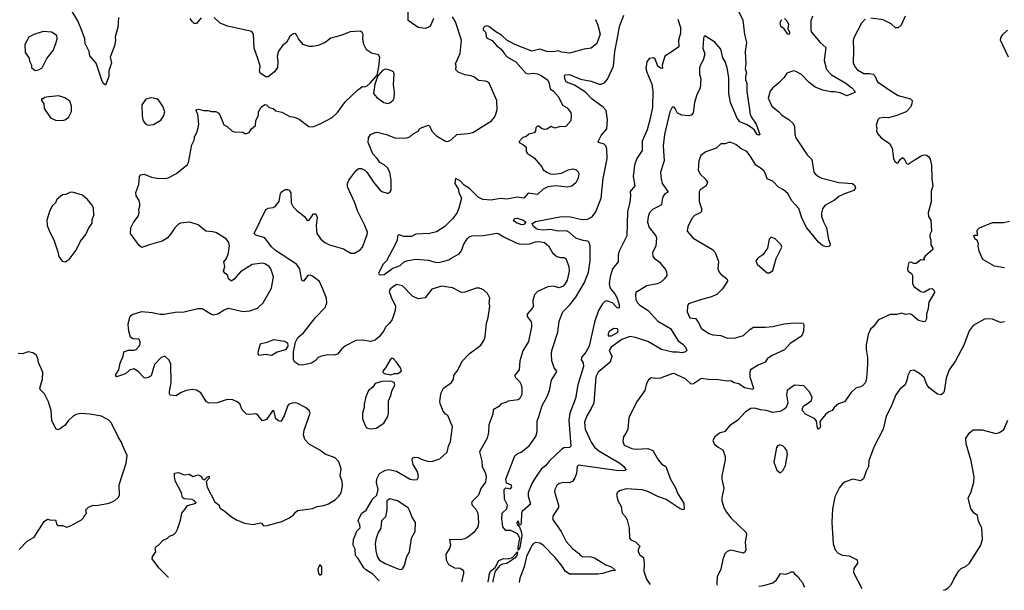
# Model space of a CAD drawing. Extents: x 1954678 to 2060275, y 904822 to 1016299.
# Tile 23 of 256: x 1991169 to 1999830, y 906348 to 911364. Entities that reach past the tile are written whole.
import ezdxf

# ---------------------------------------------------------------- set-up
doc = ezdxf.new("R2010")
doc.units = 0

msp = doc.modelspace()

# ---------------------------------------------------------------- linework, layer by layer
at = {"layer": '0CON20XD'}
for points in [[(1992038.8, 911385), (1992033.8, 911295), (1992010, 911215), (1992011.2, 911185), (1992002, 911135), (1991964.2, 911035.8), (1991978, 910985), (1991954.3, 910915), (1991952.9, 910865), (1991925, 910790), (1991905, 910803.3), (1991895, 910823.3), (1991842.4, 910982.4), (1991785.8, 911045.8), (1991780.8, 911085), (1991745.7, 911155), (1991742.9, 911195), (1991719.4, 911259.4), (1991680, 911355), (1991622.2, 911452.2)], [(1994808, 911375), (1994790, 911325), (1994775, 911302), (1994736.7, 911286.7), (1994675, 911296), (1994585, 911357.5), (1994586.2, 911455)], [(1997483.9, 911456.1), (1997529.1, 911359.1), (1997545.7, 911235.7), (1997562.2, 911165), (1997551.8, 911085), (1997556.9, 910975), (1997551.2, 910935), (1997562.9, 910895), (1997554.5, 910865), (1997554.5, 910835), (1997565.5, 910805.5), (1997566.1, 910735), (1997593.2, 910535), (1997601.8, 910511.8), (1997648, 910445), (1997680, 910355), (1997675, 910350), (1997655, 910354.2), (1997632.4, 910392.4), (1997611.1, 910411.1), (1997562.4, 910442.4), (1997505, 910465.6), (1997475.9, 910505.9), (1997420.8, 910635), (1997406.8, 910715), (1997405.9, 910855), (1997392.6, 910942.6), (1997375, 910996.7), (1997355, 911028.8), (1997335, 911105.7), (1997285, 911168.1), (1997195, 911222.5), (1997187.5, 911215), (1997183.9, 911196.1), (1997179.2, 911115), (1997194.4, 911065), (1997180.3, 911009.7), (1997153, 910957), (1997148.5, 910935), (1997149.5, 910885), (1997161.9, 910845), (1997155.5, 910765), (1997125.8, 910705), (1997103.8, 910636.2), (1997094, 910545), (1997075, 910526.2), (1997055, 910519.2), (1996993.6, 910523.6), (1996955, 910542.5), (1996936.2, 910585), (1996925, 910596.7), (1996915, 910597.5), (1996905, 910590), (1996887.1, 910555), (1996840, 910355), (1996828.8, 910255), (1996838.2, 910125), (1996807, 910023), (1996810.5, 909965), (1996820.5, 909925), (1996870.5, 909855), (1996868.6, 909845), (1996845, 909832.9), (1996828.3, 909811.7), (1996819.4, 909785), (1996814.5, 909735.5), (1996776.7, 909715), (1996735, 909697.1), (1996708.6, 909665), (1996696.9, 909635), (1996690, 909585), (1996706.8, 909536.8), (1996764.3, 909465), (1996771.1, 909445), (1996764.4, 909375), (1996736.2, 909315), (1996738.8, 909285), (1996748.8, 909268.8), (1996794.5, 909234.5), (1996848.7, 909168.7), (1996859.2, 909145), (1996860, 909115), (1996840, 909085), (1996805, 909054.4), (1996775, 909042.2), (1996685, 909023.3), (1996590, 908965), (1996585.8, 908945), (1996590, 908905), (1996604.2, 908875), (1996624, 908855), (1996696.4, 908806.4), (1996782.7, 908715), (1996895, 908648.2), (1996961.5, 908541.5), (1997002.6, 908512.6), (1997027.1, 908485), (1997038.8, 908455), (1997025, 908445.7), (1996995, 908434.7), (1996955, 908442.7), (1996915, 908441.2), (1996815, 908464.7), (1996695, 908536.3), (1996585, 908570.4), (1996535, 908579.3), (1996465, 908551.9), (1996370.9, 908485), (1996354.4, 908455), (1996377, 908407), (1996364, 908355), (1996258.8, 908265), (1996237.5, 908225), (1996220, 907995), (1996197.1, 907945), (1996157.3, 907882.7), (1996138.1, 907825), (1996144.4, 907765), (1996195, 907648.8), (1996225, 907607.1), (1996263.1, 907575), (1996449.4, 907465), (1996484.3, 907435), (1996503.3, 907405), (1996481.7, 907398.3), (1996415, 907400.7), (1996085, 907447.1), (1996072.9, 907435), (1996065.6, 907375), (1996053.2, 907336.8), (1996035, 907308.8), (1996005, 907292), (1995954.3, 907294.3), (1995915, 907285.7), (1995895, 907268.8), (1995877, 907233), (1995874.3, 907215), (1995907.1, 907095), (1995907.5, 907075), (1995860.8, 907005), (1995856.9, 906985), (1995861.1, 906965), (1995931.8, 906865), (1995975, 906775.6), (1996033.7, 906713.7), (1996083.8, 906673.8), (1996103.1, 906653.1), (1996123, 906643), (1996185, 906646.2), (1996225, 906632.9), (1996325, 906571.8), (1996374.3, 906555), (1996406.7, 906525), (1996405, 906520), (1996385, 906521.2), (1996296.7, 906495), (1996255, 906491.2), (1996005, 906488.4), (1995968.4, 906515), (1995940.4, 906560.4), (1995878.7, 906635), (1995775, 906743.6), (1995745, 906762.2), (1995705, 906767.8), (1995685, 906756.7), (1995675, 906742.9), (1995626, 906645), (1995606.8, 906555), (1995567.9, 906455), (1995563, 906415.6)], [(1992478, 906459.8), (1992394.6, 906544.6), (1992333.8, 906625), (1992338.8, 906645), (1992366.2, 906685), (1992361.2, 906715), (1992368.3, 906731.7), (1992390, 906745), (1992432.7, 906787.3), (1992466.1, 906803.9), (1992486.4, 906823.6), (1992525, 906837.5), (1992543.3, 906855), (1992558.8, 906885), (1992584, 906965), (1992595.8, 907025), (1992623.1, 907056.9), (1992645, 907092.5), (1992721.2, 907115), (1992707.5, 907135), (1992686.1, 907146.1), (1992615, 907151.4), (1992602.5, 907162.5), (1992592.9, 907205), (1992541.2, 907305), (1992530, 907345), (1992531.7, 907378.3), (1992565, 907382.5), (1992615, 907362.5), (1992659.3, 907369.3), (1992695, 907347.5), (1992735, 907362.5), (1992755, 907357.5), (1992770, 907345), (1992771.7, 907331.7), (1992795, 907320), (1992820, 907345), (1992835, 907350), (1992837, 907333), (1992810, 907305), (1992817.5, 907255), (1992885.9, 907125.9), (1992922.5, 907095), (1992926.7, 907075), (1992935, 907066.7), (1992965, 907050.8), (1993032, 906995), (1993077.4, 906967.4), (1993147.9, 906937.9), (1993224.2, 906925.8), (1993285, 906940.6), (1993297, 906937), (1993315, 906916), (1993345, 906917.1), (1993475, 906953.1), (1993543.3, 906985), (1993580, 907015), (1993594.1, 907035.9), (1993615, 907048.8), (1993745, 907066.7), (1993785, 907083.3), (1993845, 907093.3), (1993885, 907106.7), (1993947.5, 907145), (1993977.5, 907175), (1993995.9, 907204.1), (1994010, 907265), (1994006.7, 907305), (1993986.7, 907355), (1993997.5, 907415), (1993976.1, 907476.1), (1993945, 907513.3), (1993855, 907543.3), (1993808.8, 907578.8), (1993715, 907632), (1993677.5, 907675), (1993665.9, 907714.1), (1993670.8, 907755), (1993723.3, 907905), (1993715, 907927.5), (1993682.5, 907955), (1993615, 907991.2), (1993595, 907996.2), (1993565, 907993.3), (1993535, 907980), (1993525, 907966.2), (1993495, 907881.2), (1993465, 907833.3), (1993445, 907836.7), (1993421.2, 907855), (1993405, 907930), (1993392.5, 907925), (1993340.8, 907849.2), (1993305, 907837.5), (1993266.2, 907885), (1993245, 907900), (1993192.3, 907892.3), (1993165, 907896.2), (1993125.6, 907935.6), (1993105, 907986.2), (1993083.3, 908005), (1993045, 908022.5), (1992994.4, 908025.6), (1992907, 907997), (1992832.3, 907992.3), (1992813.3, 908005), (1992763, 908083), (1992725, 908107.5), (1992685, 908112.5), (1992635, 908103.3), (1992585, 908083.3), (1992545, 908058.8), (1992493.9, 908063.9), (1992486.7, 908075), (1992486, 908095), (1992500.8, 908175), (1992497.5, 908335), (1992485, 908370), (1992445, 908407.5), (1992415, 908396), (1992356.4, 908333.6), (1992325.9, 908234.1), (1992307.7, 908222.3), (1992276.1, 908213.9), (1992265, 908216.7), (1992211.3, 908271.3), (1992174.1, 908294.1), (1992135, 908284.2), (1992098.9, 908251.1), (1992020, 908225), (1992014.1, 908234.1), (1992016, 908245), (1992040.8, 908285), (1992054.4, 908345), (1992079.2, 908405), (1992085.9, 908444.1), (1992125, 908458.8), (1992175, 908459.2), (1992194.2, 908465.8), (1992221.2, 908495), (1992228.8, 908515), (1992230, 908535), (1992217.5, 908555), (1992165, 908557.5), (1992145, 908572.5), (1992128, 908625), (1992124, 908685), (1992128, 908715), (1992142.3, 908757.7), (1992158.3, 908771.7), (1992245, 908799.2), (1992335, 908790), (1992405, 908774.3), (1992435.9, 908775.9), (1992555, 908795.7), (1992605, 908792.5), (1992735.8, 908825.8), (1992775, 908824), (1992855, 908776), (1992875, 908770.8), (1992911.7, 908778.3), (1992967.5, 908815), (1993005, 908828.8), (1993135, 908799.2), (1993195, 908804), (1993261.2, 908828.8), (1993311.2, 908875), (1993385.6, 909004.4), (1993401.9, 909105), (1993377.1, 909175), (1993362.5, 909195), (1993325, 909218.1), (1993305, 909223.1), (1993215, 909210.8), (1993112.1, 909147.9), (1993055, 909084), (1993035, 909068.8), (1993025, 909068.8), (1993006.7, 909085), (1993000, 909115), (1992972.5, 909135), (1992963.3, 909155), (1992973.3, 909195), (1992966.2, 909235), (1992987.1, 909265), (1993005.7, 909315), (1993016, 909375), (1993009.2, 909405), (1992985, 909438.6), (1992895, 909492.5), (1992865, 909500.8), (1992807.5, 909505), (1992739.7, 909559.7), (1992665, 909584.2), (1992585, 909575.7), (1992565, 909567.5), (1992534.6, 909535.4), (1992498.8, 909481.2), (1992465, 909443.8), (1992423.9, 909416.1), (1992321.2, 909388.8), (1992245, 909361.2), (1992218.8, 909378.8), (1992144, 909485), (1992146.2, 909535), (1992169.5, 909580.5), (1992212.3, 909637.7), (1992221.2, 909665), (1992216.7, 909695), (1992226.2, 909725), (1992225.9, 909745.9), (1992218.8, 909775), (1992192.5, 909815), (1992192, 909845), (1992217.5, 909915), (1992224.2, 909985), (1992235, 910000), (1992265, 910005.6), (1992329.7, 909979.7), (1992375, 909971.9), (1992445, 909969.2), (1992475, 909974.2), (1992547.6, 910012.4), (1992645, 910090), (1992655, 910110), (1992682, 910265), (1992703.3, 910305), (1992706.7, 910335), (1992728, 910372), (1992740, 910415), (1992743.8, 910445), (1992735, 910530), (1992721.2, 910565), (1992727.5, 910575), (1992745, 910579.2), (1992785, 910567.5), (1992825, 910567.5), (1992855, 910556), (1992895, 910556), (1992915, 910546), (1992928.9, 910528.9), (1992965, 910440), (1992995, 910426.7), (1993035, 910387.5), (1993055, 910377.5), (1993135, 910376.7), (1993150, 910365), (1993165, 910363.3), (1993186.4, 910373.6), (1993207.5, 910405), (1993242.5, 910435), (1993246.7, 910475), (1993268.8, 910525), (1993270, 910555), (1993293.6, 910596.4), (1993325, 910620), (1993340, 910615), (1993365, 910592.5), (1993400, 910585), (1993422.3, 910562.3), (1993475, 910550), (1993545, 910513.8), (1993585, 910506.2), (1993628.6, 910488.6), (1993712.5, 910425), (1993746.4, 910423.6), (1993805, 910446.7), (1993916.7, 910505), (1993965, 910548.8), (1994033.7, 910646.3), (1994143, 910747), (1994185, 910776.7), (1994205, 910774), (1994225, 910782.5), (1994255, 910808), (1994312.5, 910877.5), (1994328.9, 910951.1), (1994337.3, 911035), (1994325, 911055.7), (1994265, 911070), (1994220.9, 911100.9), (1994196, 911145), (1994186.2, 911195), (1994190, 911235), (1994181.7, 911251.7), (1994165, 911263.3), (1994075, 911256.7), (1993995, 911225.7), (1993905, 911201.2), (1993855.6, 911164.4), (1993795, 911138), (1993745, 911128), (1993715, 911128.8), (1993662.5, 911145), (1993621.2, 911195), (1993605, 911232.5), (1993595, 911242.5), (1993575, 911240), (1993545, 911216.7), (1993516.2, 911165), (1993485, 911141.2), (1993445, 911086.7), (1993434.2, 911045), (1993440, 910995), (1993437.5, 910945), (1993410, 910905), (1993355, 910862.5), (1993335, 910862.5), (1993283.3, 910895), (1993278.8, 910915), (1993283.3, 910955), (1993265.7, 911015), (1993233.1, 911115), (1993225.8, 911235.8), (1993211.2, 911261.2), (1992997.2, 911307.2), (1992933.8, 911335), (1992878.8, 911385)], [(1992765, 911380.8), (1992725, 911330.8), (1992705, 911330.6), (1992685, 911348.6), (1992669.1, 911375)], [(1994330.4, 906431.1), (1994327.5, 906435), (1994275, 906490), (1994215, 906526.7), (1994196.7, 906545), (1994147.5, 906627.5), (1994123.8, 906655), (1994119.3, 906709.3), (1994103.3, 906745), (1994106.7, 906795), (1994113.8, 906815), (1994135, 906867.5), (1994163, 906897), (1994160, 906925), (1994146.7, 906955), (1994151.2, 906975), (1994180, 907025), (1994217.5, 907052.5), (1994275, 907153.3), (1994310, 907185), (1994322.5, 907235), (1994308.5, 907295), (1994311.7, 907328.3), (1994335, 907373.3), (1994387.5, 907405), (1994415, 907410), (1994485, 907394), (1994602.5, 907325), (1994635, 907318.8), (1994665, 907322.5), (1994675.9, 907344.1), (1994674, 907365), (1994664.2, 907394.2), (1994630, 907455), (1994620, 907495), (1994625, 907510), (1994645, 907517.5), (1994675, 907516.7), (1994708.6, 907498.6), (1994765, 907481.4), (1994804.2, 907484.2), (1994865.8, 907504.2), (1994928.3, 907561.7), (1994940, 907615), (1994959.2, 907655), (1994976, 907785), (1994936.1, 907886.1), (1994915, 907897.5), (1994895, 907923.3), (1994870.5, 907980.5), (1994865.8, 908005), (1994870, 908055), (1994875.9, 908084.1), (1994896.2, 908125), (1994968, 908175), (1994983.8, 908205), (1994986.7, 908235), (1995019.7, 908280.3), (1995063.8, 908365), (1995122.3, 908427.7), (1995225, 908502.5), (1995251.2, 908545), (1995262.3, 908577.7), (1995274, 908695), (1995288.8, 908745), (1995305.8, 908845), (1995300, 908875), (1995303.8, 908915), (1995285, 908957.5), (1995248.3, 908988.3), (1995213, 909003), (1995185, 909003.8), (1995085, 908968.8), (1995055, 908966.2), (1994975, 909006), (1994879.3, 909020.7), (1994795, 908996.7), (1994735, 908920), (1994675, 908911.2), (1994625, 908933.3), (1994535.8, 909025.8), (1994485, 909036), (1994445, 909011.2), (1994428.8, 908995), (1994420, 908975), (1994436, 908925), (1994474, 908845), (1994471.7, 908808.3), (1994445, 908728.8), (1994421.4, 908695), (1994390.5, 908665), (1994370, 908625), (1994331.9, 908575), (1994295, 908545.6), (1994255, 908535.7), (1994186.4, 908546.4), (1994125, 908543.3), (1994035, 908497.1), (1994001.1, 908468.9), (1993965, 908423.3), (1993935, 908413.8), (1993878.6, 908418.6), (1993815, 908404.5), (1993796, 908394), (1993772.6, 908367.4), (1993736.2, 908345), (1993655, 908326.7), (1993625, 908330), (1993588.2, 908355), (1993578.9, 908375), (1993577.5, 908445), (1993595, 908528.8), (1993615, 908569.2), (1993665, 908611.4), (1993770.5, 908745), (1993855.7, 908835), (1993870, 908875), (1993868.2, 908915), (1993845.9, 908975.9), (1993805, 909062), (1993745, 909110.5), (1993725, 909117.5), (1993705, 909114.4), (1993665, 909066.2), (1993655, 909068.8), (1993647, 909087), (1993633.3, 909173.3), (1993603.8, 909213.8), (1993418.6, 909335), (1993385, 909366.9), (1993325, 909446.9), (1993245, 909470.8), (1993232.9, 909485), (1993335, 909694.5), (1993355, 909706.1), (1993398.1, 909711.9), (1993417.8, 909722.2), (1993452, 909765), (1993462.5, 909835), (1993478.8, 909855), (1993505, 909871.2), (1993525, 909872.5), (1993540, 909865), (1993553.6, 909843.6), (1993557.5, 909755), (1993575, 909720), (1993605.7, 909685.7), (1993674, 909635), (1993694.4, 909604.4), (1993705, 909598.8), (1993715, 909602.5), (1993755, 909658), (1993775, 909656.2), (1993784.4, 909625), (1993776.4, 909555), (1993783.4, 909483.4), (1993818.8, 909435), (1993853.8, 909405), (1993895, 909384.3), (1994018.8, 909348.8), (1994083, 909313), (1994115, 909310.8), (1994165, 909341.9), (1994184.4, 909365), (1994225.6, 909475), (1994227.1, 909495), (1994205.6, 909555), (1994139.2, 909685), (1994118.6, 909755), (1994053.8, 909895), (1994051.2, 909925), (1994065, 909952.5), (1994125, 910036.7), (1994150, 910055), (1994175, 910057.5), (1994205, 910042.5), (1994222.5, 910025), (1994280, 909935), (1994338.3, 909868.3), (1994355, 909853.8), (1994401.7, 909838.3), (1994411.7, 909838.3), (1994429.3, 909850.7), (1994436.7, 909865), (1994436, 909955), (1994426, 910025), (1994405, 910062.5), (1994375, 910088.8), (1994337.5, 910107.5), (1994314, 910145), (1994274.2, 910185), (1994234.2, 910285), (1994236.2, 910325), (1994255, 910356.2), (1994295, 910372.5), (1994315, 910374.3), (1994395, 910354.4), (1994475, 910324.3), (1994575, 910324.4), (1994601.2, 910335), (1994629.1, 910360.9), (1994673.3, 910385), (1994686.7, 910405), (1994705, 910418), (1994765, 910436.2), (1994775, 910430), (1994793.3, 910385), (1994835, 910343.8), (1994915, 910296.7), (1994935, 910293.3), (1994965, 910307.5), (1995015, 910356.2), (1995115, 910364), (1995155, 910373.8), (1995320, 910475), (1995345, 910506.7), (1995357.5, 910535), (1995370, 910575), (1995365.6, 910655), (1995297.5, 910805), (1995285, 910816.7), (1995265, 910823.3), (1995205, 910831.2), (1995168.3, 910858.3), (1995140.5, 910870.5), (1995085, 910878.8), (1995025, 910902), (1995006, 910925), (1995008.8, 910955), (1995003.8, 910975), (1995042.5, 911067.5), (1995054.1, 911184.1), (1995003.1, 911345), (1994975, 911388.5)], [(1996234.3, 911365), (1996254.4, 911315), (1996273.8, 911236.2), (1996246.2, 911155), (1996195, 911113.8), (1996135, 911106), (1996005, 911069.4), (1995937.9, 911077.9), (1995905, 911089.2), (1995865, 911082.5), (1995805, 911085.6), (1995745, 911105.6), (1995675, 911088.1), (1995525, 911146.2), (1995454.3, 911185), (1995408, 911228), (1995356.6, 911256.6), (1995295, 911305.8), (1995275, 911311.2), (1995255, 911302.5), (1995246.2, 911285), (1995246.7, 911275), (1995266, 911255), (1995276.7, 911205), (1995325, 911182.5), (1995365, 911135.3), (1995403.8, 911105), (1995434.1, 911064.1), (1995456.7, 911036.7), (1995533.1, 910995), (1995622.5, 910895), (1995645, 910887.3), (1995685, 910895.4), (1995725, 910887.3), (1995755.7, 910875), (1995810.8, 910835), (1995824.3, 910815), (1995835, 910756.7), (1995865, 910736), (1995910, 910685), (1995944.4, 910614.4), (1995985, 910590), (1996016.7, 910545), (1996021.2, 910525), (1996016.2, 910475), (1995972.5, 910425), (1995915, 910421.4), (1995875, 910411.4), (1995845, 910425.7), (1995805, 910402.9), (1995785, 910399.2), (1995759.1, 910409.1), (1995735, 910429.4), (1995725, 910428.9), (1995708.6, 910415), (1995705.6, 910384.4), (1995695, 910370), (1995646.7, 910356.7), (1995625, 910338), (1995595, 910330), (1995562.5, 910295), (1995562.5, 910285), (1995600, 910265), (1995623.6, 910243.6), (1995623.8, 910205), (1995631.7, 910191.7), (1995695, 910148.8), (1995760.5, 910070.5), (1995773.3, 910045), (1995810.8, 910020.8), (1995835, 910010), (1995865, 910006.2), (1995936.1, 910016.1), (1995995, 910044), (1996035, 910052.5), (1996065, 910043.3), (1996083.3, 910025), (1996086.7, 910005), (1996080, 909965), (1996061.2, 909928.8), (1996025, 909900.8), (1995985, 909892), (1995885, 909904), (1995814.3, 909895.7), (1995772.5, 909875), (1995725, 909827.5), (1995642, 909838), (1995605, 909794), (1995545, 909803.3), (1995455, 909785.5), (1995395, 909793.3), (1995315, 909777.9), (1995242.5, 909782.5), (1995203, 909803), (1995125, 909881.4), (1995079.7, 909909.7), (1995045, 909947.5), (1995003, 909967), (1994996, 909925), (1995026.9, 909876.9), (1995032.7, 909845), (1995055.6, 909795), (1995033.2, 909706.8)], [(1996106.9, 908373.1), (1996126.7, 908346.7), (1996127.5, 908315), (1996077.6, 908155), (1996057.1, 908035), (1996008.8, 907905), (1995998, 907845), (1996017.5, 907615), (1996005, 907604.2), (1995955, 907599.2), (1995934.5, 907585.5), (1995831.3, 907488.7), (1995795, 907441.2), (1995758.8, 907415), (1995711.1, 907348.9), (1995676.9, 907293.1), (1995642.6, 907207.4), (1995641.5, 907175), (1995661.2, 907105), (1995588.7, 907041.3), (1995582.5, 907025), (1995578.8, 906935), (1995575, 906922.5), (1995565, 906920), (1995555, 906957.5), (1995542, 906945), (1995543.8, 906925), (1995561.7, 906911.7), (1995581.4, 906865), (1995587.5, 906832.5), (1995567.1, 906725), (1995555, 906700), (1995552.9, 906725), (1995568.8, 906805), (1995548.8, 906845), (1995490, 906875), (1995445, 906872.5), (1995420, 906905), (1995410, 906975), (1995412.5, 907025), (1995453.3, 907065), (1995460, 907095), (1995435, 907150), (1995430.8, 907235), (1995445, 907250), (1995485, 907240), (1995498, 907255), (1995493.3, 907275), (1995450.8, 907290.8), (1995445.8, 907325), (1995525, 907530), (1995545, 907548.8), (1995578.8, 907561.2), (1995650.9, 907619.1), (1995709.5, 907700.5), (1995720.4, 907745), (1995720.5, 907835), (1995735.6, 907875), (1995765, 907973.3), (1995805.6, 908045), (1995828.1, 908105), (1995848, 908195), (1995891.2, 908265), (1995892.5, 908275), (1995870, 908305), (1995850, 908365), (1995846.2, 908425), (1995850, 908455), (1995902, 908618), (1995913.3, 908715), (1995946.9, 908795), (1996006.4, 908853.7), (1996061.8, 908925), (1996136.3, 909053.7), (1996173.9, 909145), (1996188.1, 909245), (1996186, 909375), (1996177.3, 909405), (1996167.3, 909417.3), (1996126.9, 909423.1), (1996060, 909445), (1996004.2, 909494.2), (1995978, 909508), (1995905, 909504.6), (1995839.6, 909519.6), (1995775, 909515.2), (1995731.1, 909521.1), (1995715.3, 909525.3), (1995688, 909545), (1995677, 909573), (1995705, 909590), (1995935, 909633.1), (1996015, 909630.8), (1996115, 909607.1), (1996165, 909610.9), (1996205, 909631.5), (1996236.2, 909675), (1996285.2, 909795), (1996302.3, 909967.7), (1996336.5, 910145), (1996332.5, 910225), (1996324.6, 910254.6), (1996311.5, 910271.5), (1996264.5, 910284.5), (1996256.2, 910295), (1996284.1, 910345.9), (1996334.7, 910405.3), (1996340.3, 910485), (1996326.6, 910566.6), (1996300, 910595), (1996205, 910664.5), (1996145, 910726.4), (1996048.9, 910788.9), (1995978.5, 910815), (1995967.5, 910835), (1995962.3, 910867.7), (1995969.3, 910880.7), (1996005, 910882.9), (1996101.5, 910841.5), (1996194.7, 910824.7), (1996265, 910798.5), (1996285, 910798.8), (1996316.4, 910813.6), (1996338.3, 910841.7), (1996392.9, 910955), (1996403.7, 911085), (1996431.5, 911218.5), (1996445.2, 911304.8), (1996482.9, 911405)], [(1996957.8, 911367.8), (1996983, 911295), (1996982.6, 911245), (1996963.2, 911183.2), (1996967.7, 911125), (1996899.7, 911079.7), (1996842.9, 911045), (1996820.9, 910965), (1996823.6, 910936.4), (1996805, 910938.1), (1996782.7, 910955), (1996757.6, 911017.6), (1996745, 911028.1), (1996705, 911022.2), (1996685.9, 910994.1), (1996677.9, 910935), (1996685, 910903.8), (1996728.8, 910798.8), (1996739.1, 910735), (1996734.7, 910595), (1996715.9, 910495), (1996687.1, 910395), (1996643.2, 910296.8), (1996644.5, 910215), (1996597.5, 910145), (1996576.1, 910085), (1996565.5, 909985), (1996580, 909905), (1996540, 909855), (1996543.3, 909815), (1996535, 909761.2), (1996516.5, 909675), (1996509.5, 909465), (1996438.5, 909325), (1996432.5, 909295), (1996433.8, 909235), (1996385, 909173.8), (1996362.9, 909105), (1996354.8, 909045.2), (1996355.9, 909025), (1996367.8, 908995), (1996405, 908952.9), (1996424.7, 908915), (1996443.5, 908856.5), (1996443.5, 908836.5), (1996435, 908827.1), (1996425, 908830), (1996382.5, 908875), (1996335, 908892.7), (1996315, 908887.3), (1996295, 908867.5), (1996261, 908809), (1996226.4, 908705), (1996177.6, 908495), (1996148.6, 908441.4), (1996110.6, 908395), (1996106.9, 908373.1)], [(1998143.2, 911396.8), (1998127.1, 911355), (1998128.8, 911275), (1998134.2, 911255), (1998208.8, 911165), (1998259.5, 911119.5), (1998246.7, 911005), (1998265, 910926), (1998309.5, 910879.5), (1998435.5, 910805), (1998489.4, 910765), (1998514.2, 910735), (1998513.8, 910725), (1998445, 910694.3), (1998385, 910722.3), (1998335, 910729.2), (1998305, 910729.6), (1998235, 910745.3), (1998165, 910771.2), (1998112.3, 910812.3), (1998045, 910882.2), (1997995, 910910.4), (1997974.4, 910915.6), (1997916.7, 910895), (1997893.2, 910856.8), (1997844.4, 910805.6), (1997794.6, 910765.4), (1997770.8, 910735), (1997754.2, 910675), (1997783.7, 910603.7), (1997846.2, 910555), (1997873.8, 910523.8), (1997935, 910485.7), (1997972.6, 910452.6), (1997985.8, 910424.2), (1997988.6, 910355), (1997995.8, 910325), (1998097, 910177), (1998136, 910135), (1998155.8, 910025), (1998168, 910005), (1998194.5, 909984.5), (1998225, 909971.4), (1998373.5, 909933.5), (1998495, 909923.3), (1998515.8, 909905.8), (1998521.2, 909885), (1998507, 909863), (1998425, 909834.4), (1998375, 909810), (1998335, 909778.9), (1998250.2, 909729.8), (1998229.3, 909700.7), (1998221.1, 909665), (1998222.9, 909637.1), (1998238.1, 909588.1), (1998265.4, 909535), (1998283.3, 909433.3), (1998297.5, 909395), (1998297, 909383), (1998285, 909370), (1998265, 909367.5), (1998235, 909376.7), (1998195, 909410), (1998093.6, 909535), (1998051.8, 909615), (1998021.8, 909705), (1997961.3, 909771.3), (1997926.5, 909835), (1997888, 909868), (1997845, 909892.1), (1997795, 909945.3), (1997744.1, 909964.1), (1997728.1, 910008.1), (1997713.3, 910035), (1997682.9, 910062.9), (1997645.7, 910085.7), (1997595, 910168.6), (1997565.3, 910205.3), (1997515, 910228.2), (1997467.4, 910267.4), (1997425, 910285.6), (1997405, 910286), (1997375.6, 910274.4), (1997335, 910274.4), (1997295, 910236.2), (1997205, 910202.5), (1997159.7, 910170.3), (1997142.9, 910125), (1997138, 910045), (1997155.7, 910005.7), (1997198.8, 909965), (1997220, 909935), (1997206.7, 909905), (1997155, 909870), (1997145, 909850), (1997145.7, 909765), (1997165.8, 909705), (1997165, 909677.5), (1997153.3, 909665), (1997105, 909644), (1997082, 909618), (1997045.9, 909544.1), (1997041.2, 909505), (1997092.7, 909442.7), (1997263.3, 909345), (1997287.7, 909317.7), (1997315, 909240), (1997311.2, 909175), (1997321.2, 909145), (1997335, 909126.7), (1997390, 909085), (1997396.2, 909075), (1997393.8, 909065), (1997351.7, 908998.3), (1997300.9, 908949.1), (1997244.4, 908925.6), (1997165, 908905.6), (1997052.5, 908865), (1997043.6, 908846.4), (1997040, 908795), (1997064.5, 908744.5), (1997115, 908736.7), (1997135, 908711.2), (1997165, 908649.2), (1997231.2, 908605), (1997265, 908593.5), (1997335, 908586.7), (1997385, 908566.9), (1997413.6, 908563.6), (1997465, 908566.7), (1997535, 908588.6), (1997590.7, 908639.3), (1997625, 908660), (1997725, 908660), (1997795, 908668.1), (1997890.8, 908689.2), (1997985, 908700), (1998060, 908695), (1998067.5, 908685), (1998063.3, 908625), (1998051.2, 908595), (1998036.7, 908575), (1997945, 908516.5), (1997895, 908460.8), (1997787.3, 908412.7), (1997747.5, 908385), (1997725, 908354.6), (1997663.6, 908326.4), (1997597.5, 908285), (1997590.6, 908265), (1997591.5, 908225), (1997623.8, 908125), (1997616.9, 908113.1), (1997545, 908129.1), (1997495, 908162.5), (1997452.6, 908172.6), (1997425, 908188), (1997395, 908186.2), (1997295, 908201.5), (1997245, 908197.1), (1997165, 908208.6), (1997095, 908164.4), (1997075, 908161.4), (1997025, 908205.6), (1996955, 908240), (1996925, 908252.9), (1996905, 908251.4), (1996806.8, 908213.2), (1996765, 908208.6), (1996725, 908216.2), (1996701.2, 908198.8), (1996682, 908165), (1996666.8, 908103.2), (1996595, 908002.5), (1996526.2, 907865), (1996519.2, 907765), (1996500, 907725), (1996479.7, 907700.3), (1996473.1, 907655), (1996486.2, 907625), (1996554.4, 907594.4), (1996585, 907588.6), (1996695, 907596), (1996736.9, 907576.9), (1996784, 907495), (1996818, 907458), (1996851.4, 907435), (1996895, 907324), (1996938.9, 907248.9), (1996956.9, 907195), (1997011.5, 907115), (1997015, 907060), (1997005, 907054.5), (1996979.2, 907065), (1996855.2, 907145.2), (1996782.7, 907172.7), (1996695, 907216.8), (1996645, 907232.3), (1996505, 907238.6), (1996445, 907223.3), (1996423.9, 907206.1), (1996420, 907185), (1996432.3, 907132.3), (1996460, 907085), (1996469.2, 907025), (1996500.7, 906990.7), (1996512.9, 906965), (1996528.9, 906895), (1996533.3, 906805), (1996545, 906791.2), (1996585, 906773.3), (1996622.5, 906735), (1996610, 906705), (1996608.8, 906685), (1996625, 906658.8), (1996657.5, 906635), (1996663, 906583), (1996660, 906515), (1996681.8, 906445), (1996712.3, 906402.3), (1996713.4, 906401.2)], [(1998605, 911369.2), (1998572.5, 911335), (1998505.4, 911204.6), (1998500.5, 911185), (1998503.1, 911096.9), (1998500.6, 910985), (1998518.3, 910948.3), (1998538.6, 910925), (1998595, 910890), (1998645, 910892.7), (1998675, 910885.6), (1998689.8, 910869.8), (1998715, 910819.2), (1998835, 910736.9), (1998895, 910699.4), (1999005, 910668.8), (1999020, 910655), (1999017.5, 910625), (1999005, 910596.7), (1998966.2, 910555), (1998875, 910518.1), (1998807, 910503), (1998775, 910505.8), (1998732.1, 910497.9), (1998716.7, 910485), (1998703.3, 910435), (1998710, 910415), (1998706.4, 910383.6), (1998714, 910365), (1998746.7, 910325), (1998820, 910275), (1998843.3, 910235), (1998854.1, 910144.1), (1998868.3, 910118.3), (1998885, 910106.7), (1998895, 910106.7), (1998915, 910136.7), (1998935, 910152.5), (1998950, 910140), (1998969.7, 910099.7), (1998985, 910093.8), (1999046, 910134), (1999105, 910170), (1999125, 910176.7), (1999145, 910173.3), (1999161.7, 910161.7), (1999178.1, 910138.1), (1999190, 910085), (1999191.2, 909965), (1999201.2, 909905), (1999186.2, 909855), (1999187.7, 909762.3), (1999158.8, 909665), (1999163.3, 909635), (1999183, 909603), (1999190, 909505), (1999173.8, 909475), (1999173.8, 909455), (1999183.3, 909425), (1999182.5, 909385), (1999200, 909355), (1999200, 909345), (1999133.6, 909286.4), (1999120, 909265), (1999128.3, 909251.7), (1999095, 909252.5), (1999055, 909220), (1999035, 909220), (1999011.7, 909231.7), (1998990.7, 909229.3), (1998980, 909195), (1998979.3, 909169.3), (1998985, 909152.5), (1999013, 909133), (1999021.2, 909115), (1999022.9, 909045), (1999035, 909018), (1999095, 908975.8), (1999115, 908968.6), (1999129.1, 908970.9), (1999172.3, 908997.7), (1999195, 909000), (1999213.3, 908985), (1999216.1, 908966.1), (1999165, 908882.5), (1999160, 908825), (1999145.6, 908775), (1999146.9, 908735), (1999135, 908710), (1999123.3, 908706.7), (1999075, 908718.8), (1999014, 908774), (1998995, 908778), (1998965, 908771.2), (1998925, 908783.8), (1998885, 908772), (1998825, 908774), (1998723.3, 908725), (1998676.7, 908665), (1998653.8, 908645), (1998633, 908597), (1998616, 908505), (1998614.3, 908465), (1998625.6, 908395.6), (1998627, 908337), (1998617.9, 908212.1), (1998609.2, 908175), (1998585, 908148), (1998565, 908136), (1998525, 908126), (1998481.7, 908088.3), (1998423.3, 908005), (1998372.7, 907987.3), (1998333.3, 907955), (1998315, 907927.5), (1998285, 907917.5), (1998256.1, 907893.9), (1998208.3, 907831.7), (1998211.7, 907788.3), (1998205, 907771.2), (1998195, 907764), (1998185.8, 907775.8), (1998178, 907835), (1998164.4, 907854.4), (1998080, 907895), (1998056.2, 907925), (1998056, 907945), (1998065, 907966.7), (1998111.9, 907998.1), (1998132.7, 908017.3), (1998138.6, 908045), (1998113.3, 908095), (1998065.9, 908145.9), (1997985, 908152.5), (1997921.2, 908105), (1997914.3, 908065), (1997926.9, 907995), (1997910, 907955), (1997891.5, 907938.5), (1997855, 907921.2), (1997795, 907912.1), (1997735, 907929.6), (1997685, 907933.6), (1997635, 907950), (1997600, 907945), (1997554.5, 907915.5), (1997485.5, 907844.5), (1997413.3, 907795), (1997372.5, 907745), (1997325, 907730), (1997283.6, 907696.4), (1997267.5, 907665), (1997277.5, 907635), (1997312.5, 907605), (1997355, 907582.5), (1997373.8, 907525), (1997374, 907495), (1997346, 907355), (1997346.2, 907325), (1997363.8, 907245), (1997346.4, 907163.6), (1997346.2, 907135), (1997362, 907075), (1997385, 907036.2), (1997424.4, 906985), (1997558.1, 906855), (1997562.9, 906835), (1997550, 906775), (1997557, 906703), (1997551.2, 906685), (1997535.7, 906674.3), (1997425, 906701.2), (1997391.7, 906688.3), (1997371.7, 906668.3), (1997355, 906620), (1997337.5, 906535), (1997304.3, 906465.7), (1997301.2, 906405), (1997303.2, 906391.7)], [(1997897.5, 911375), (1997920.2, 911350.2), (1997930.5, 911325), (1997925.9, 911285.9), (1997939.2, 911255), (1997936.2, 911235), (1997925, 911237.5), (1997892.9, 911282.9), (1997862.9, 911305), (1997859.7, 911340.3), (1997873.3, 911365)], [(1998957.5, 911395), (1998922, 911315), (1998895, 911294), (1998873, 911293), (1998835, 911329.2), (1998765, 911363.3), (1998655, 911379.2)], [(1999866, 911035), (1999795.6, 911185), (1999798.6, 911205), (1999815.8, 911235), (1999857.3, 911272.7)], [(1991305, 910917.5), (1991335, 910923.8), (1991368.3, 910941.7), (1991407.7, 911022.3), (1991463.8, 911095), (1991486, 911155), (1991498, 911195), (1991495.8, 911225), (1991450, 911255), (1991375, 911260), (1991292.5, 911235), (1991248.3, 911211.7), (1991213.6, 911146.4), (1991217.5, 911075), (1991252.5, 911025), (1991255, 911000), (1991272.5, 910965), (1991273, 910943), (1991305, 910917.5)], [(1994405, 910626.2), (1994425, 910633.8), (1994455, 910657.5), (1994462.5, 910675), (1994466.2, 910725), (1994457.5, 910795), (1994463.1, 910885), (1994457.1, 910905), (1994445, 910913.3), (1994407.8, 910927.8), (1994385, 910929.4), (1994361.5, 910918.5), (1994318.3, 910871.7), (1994292.5, 910797.5), (1994282.2, 910715), (1994309.4, 910679.4), (1994373.3, 910635), (1994405, 910626.2)], [(1991545, 910478.8), (1991565, 910483.8), (1991600, 910505), (1991624.1, 910555.9), (1991626.2, 910605), (1991609.5, 910649.5), (1991567.7, 910677.7), (1991515, 910696.2), (1991425, 910687.5), (1991385, 910680), (1991375, 910670), (1991361.7, 910668.3), (1991360, 910655), (1991382.5, 910625), (1991383.3, 910585), (1991440.5, 910500.5), (1991485, 910480), (1991545, 910478.8)], [(1992296.4, 910436.4), (1992345, 910443.8), (1992409.7, 910480.3), (1992437.9, 910522.1), (1992445.8, 910555.8), (1992429.2, 910605), (1992394.2, 910654.2), (1992375, 910668.8), (1992325, 910677.5), (1992280, 910665), (1992244, 910616), (1992248, 910515), (1992256.1, 910476.1), (1992275, 910450), (1992296.4, 910436.4)], [(1991573.6, 909236.4), (1991585, 909243.3), (1991605, 909256.7), (1991665, 909337.5), (1991705, 909416.7), (1991751.2, 909475), (1991775, 909527.5), (1991805.8, 909575), (1991808, 909605), (1991821.2, 909645), (1991819.5, 909709.5), (1991805, 909737.5), (1991766.7, 909785), (1991721.7, 909821.7), (1991643.6, 909846.4), (1991615, 909846.7), (1991575, 909828.8), (1991545, 909823.3), (1991496.2, 909783.8), (1991483.3, 909755), (1991457.7, 909732.3), (1991435, 909687.5), (1991408.3, 909601.7), (1991411.2, 909555), (1991433.8, 909495), (1991470.5, 909430.5), (1991506.2, 909325), (1991512.3, 909282.3), (1991541.7, 909241.7), (1991573.6, 909236.4)], [(1995033.2, 909706.8), (1995015.3, 909664.7), (1994975, 909613.1), (1994907.5, 909545), (1994835, 909498.9), (1994775, 909485.6), (1994655, 909477.8), (1994615, 909459.5), (1994595, 909457.3), (1994547.6, 909457.6), (1994506.2, 909473.8), (1994499.7, 909470.3), (1994491.4, 909455), (1994489.2, 909425), (1994472.5, 909387.5), (1994396.7, 909245), (1994365.9, 909214.1), (1994326.2, 909135), (1994330, 909125), (1994341.3, 909121.3), (1994375, 909125.5), (1994450.4, 909179.6), (1994515, 909203.3), (1994555, 909237.5), (1994585, 909248.6), (1994655, 909258), (1994765, 909251.2), (1994825, 909232.9), (1994855, 909230), (1994945, 909253.3), (1994969.4, 909270.6), (1995035, 909305.8), (1995055, 909331.2), (1995072.9, 909385), (1995105, 909437.1), (1995125, 909458.1), (1995145, 909464.4), (1995245, 909465.9), (1995365, 909487.9), (1995385, 909482.7), (1995426.3, 909456.3), (1995541.2, 909401.2), (1995575, 909390.9), (1995655, 909392.7), (1995705, 909411.5), (1995734.5, 909415.5), (1995785, 909404.2), (1995821.2, 909375), (1995856.7, 909315), (1995895, 909283.8), (1995925, 909274), (1995955, 909273.8), (1995973.9, 909263.9), (1995998.8, 909195), (1996002, 909155), (1995984.3, 909075), (1995965, 909038.8), (1995948.3, 909021.7), (1995915, 909007.5), (1995860.5, 909020.5), (1995815, 909015.8), (1995724.4, 908975.6), (1995698, 908945), (1995683.3, 908895), (1995683.3, 908875), (1995690, 908855), (1995683.3, 908835), (1995633.3, 908775), (1995633.3, 908755), (1995668.3, 908708.3), (1995672.3, 908692.3), (1995672, 908665), (1995645.7, 908534.3), (1995595.9, 908454.1), (1995568, 908365), (1995562, 908285), (1995522.3, 908237.7), (1995529.7, 908219.7), (1995566.2, 908185), (1995578.8, 908155), (1995586.2, 908125), (1995585, 908070), (1995568.8, 908035), (1995555, 908021.2), (1995465, 908011.2), (1995445, 907998.8), (1995405, 907987.5), (1995382.5, 907965), (1995332.5, 907935), (1995331.2, 907895), (1995297, 907803), (1995294.3, 907735), (1995282.5, 907685), (1995214.2, 907565), (1995233.2, 907483.2), (1995236, 907435), (1995265.8, 907375), (1995272, 907345), (1995265, 907297.5), (1995225, 907243.3), (1995205.5, 907184.5), (1995150.3, 907129.7), (1995142.9, 907115), (1995149.4, 907095), (1995180.7, 907060.7), (1995198.6, 907025), (1995205.8, 906945), (1995198.8, 906905), (1995163.9, 906856.1), (1995112.5, 906815), (1995085, 906801.2), (1995045, 906790.8), (1994950, 906795), (1994960, 906745), (1994948.8, 906715), (1994916.2, 906665), (1994920, 906615), (1994940, 906575), (1994995, 906544.2), (1995045, 906541.2), (1995061.2, 906531.2), (1995072, 906515), (1995072.5, 906495), (1995057.5, 906435), (1995058.6, 906422)], [(1995585, 909561.2), (1995545, 909574.5), (1995520.2, 909590.2), (1995512.5, 909605), (1995523.2, 909616.8), (1995545, 909620.5), (1995600.7, 909600.7), (1995620, 909585), (1995605, 909563.5), (1995585, 909561.2)], [(1999832.7, 909182.7), (1999745, 909196.7), (1999640, 909255), (1999608.3, 909328.3), (1999600, 909375), (1999602.5, 909395), (1999590, 909425), (1999572.5, 909435), (1999562.5, 909465), (1999565, 909470), (1999595, 909470), (1999590, 909515), (1999612.5, 909535), (1999725, 909580), (1999825, 909581.9), (1999875, 909592.9)], [(1997745, 909137.5), (1997765, 909140), (1997795, 909160), (1997824.1, 909265.9), (1997872.5, 909365), (1997867.5, 909385), (1997815, 909437.5), (1997785, 909450), (1997775, 909450), (1997762.5, 909435), (1997747.5, 909355), (1997705, 909296.7), (1997660.9, 909269.1), (1997644.2, 909245), (1997655, 909216.2), (1997725, 909153.3), (1997745, 909137.5)], [(1999830.7, 908709.3), (1999795, 908702), (1999725, 908732.9), (1999675, 908735.7), (1999655, 908732.5), (1999555, 908676), (1999522, 908628), (1999475, 908504), (1999400, 908365), (1999345.6, 908285), (1999317, 908213), (1999301.2, 908098.8), (1999295, 908082.5), (1999275, 908067.5), (1999241.7, 908071.7), (1999168.8, 908128.8), (1999148.3, 908158.3), (1999125, 908218), (1999085, 908254), (1999035, 908283.8), (1999002.3, 908277.7), (1998980, 908235), (1998976.7, 908205), (1998956.7, 908155), (1998910, 908115), (1998875, 908066.7), (1998835.6, 907964.4), (1998790.5, 907879.5), (1998764.1, 907765.9), (1998682.5, 907605), (1998638.8, 907485), (1998634, 907435), (1998613.4, 907396.6), (1998591.2, 907328.8), (1998565, 907310), (1998496.4, 907323.6), (1998429.3, 907300.7), (1998407.5, 907285), (1998379.3, 907250.7), (1998340.5, 907169.5), (1998319.2, 907065), (1998312.7, 906947.3), (1998325.6, 906755.6), (1998341.4, 906705), (1998368, 906675), (1998405, 906655.7), (1998465, 906652), (1998536.1, 906616.1), (1998538.8, 906585), (1998505, 906540), (1998502, 906505), (1998576.2, 906365), (1998577.2, 906363.7)], [(1996375, 908584.6), (1996427.8, 908615), (1996433.2, 908633.2), (1996426.2, 908646.2), (1996395, 908648.6), (1996355, 908624), (1996344.4, 908605), (1996345.8, 908585.8), (1996375, 908584.6)], [(1993385, 908412.5), (1993335, 908421.4), (1993272.7, 908412.7), (1993266.9, 908426.9), (1993270, 908455), (1993284, 908506), (1993292.7, 908517.3), (1993345, 908529.2), (1993405, 908552.5), (1993498.7, 908538.7), (1993523.8, 908523.8), (1993528.9, 908495), (1993507.6, 908462.4), (1993435, 908442.9), (1993385, 908412.5)], [(1991163.2, 906706.8), (1991235, 906780.8), (1991296, 906815), (1991385, 906953.3), (1991415, 906972.5), (1991445, 906963.3), (1991485, 906967.5), (1991496.4, 906926.4), (1991505, 906917.5), (1991546.4, 906916.4), (1991585, 906903.3), (1991615, 906913.3), (1991713.9, 906966.1), (1991730, 906985), (1991735, 907002.5), (1991757, 907023), (1991752.5, 907055), (1991775, 907080), (1991814.2, 907095.8), (1991845, 907094.2), (1991957.3, 907112.7), (1992005, 907136.7), (1992036.7, 907165), (1992046.7, 907185), (1992044.2, 907275), (1992105.7, 907464.3), (1992113.6, 907533.6), (1992072.7, 907622.7), (1992068.8, 907645), (1992035, 907697.5), (1991977.3, 907817.3), (1991952.3, 907842.3), (1991889.7, 907879.7), (1991785, 907897.1), (1991705, 907901.9), (1991665, 907892.9), (1991641.1, 907878.9), (1991595, 907838.8), (1991569.7, 907800.3), (1991525, 907766.7), (1991505, 907760), (1991488.3, 907768.3), (1991451.7, 907841.7), (1991446.7, 907925), (1991422.5, 908005), (1991386.7, 908075), (1991351.2, 908111.2), (1991346.2, 908125), (1991371.2, 908205), (1991373.8, 908265), (1991335, 908350), (1991332.5, 908375), (1991317.5, 908415), (1991285, 908436.7), (1991245, 908443.3), (1991193.6, 908426.4), (1991155, 908430)], [(1994435, 908243.1), (1994465, 908252.9), (1994496.3, 908253.7), (1994528.8, 908275), (1994518.8, 908305), (1994483.3, 908355), (1994455, 908386.7), (1994445, 908390), (1994426.7, 908375), (1994387.3, 908302.7), (1994362.5, 908275), (1994362.5, 908265), (1994374.2, 908254.2), (1994435, 908243.1)], [(1994255, 907766), (1994305, 907774.2), (1994373.3, 907816.7), (1994408, 907875), (1994414, 907905), (1994413.3, 908015), (1994435, 908060), (1994442.3, 908097.7), (1994470, 908155), (1994462.5, 908175), (1994435, 908185.8), (1994355, 908182.5), (1994296.2, 908165), (1994275, 908132.5), (1994237.5, 908105), (1994215, 908050), (1994198.8, 907985), (1994200, 907955), (1994184.2, 907905), (1994184.2, 907855), (1994213.8, 907785), (1994224.2, 907774.2), (1994255, 907766)], [(1999294.5, 906347.9), (1999314.7, 906355.3), (1999337.9, 906372.1), (1999365, 906402.5), (1999385, 906446.2), (1999430.9, 906519.1), (1999450.9, 906539.1), (1999495, 906561.4), (1999525, 906585.8), (1999624.2, 906745), (1999637.3, 906797.3), (1999631.2, 906895), (1999603.8, 906955), (1999593.3, 907005), (1999563.8, 907025), (1999534.2, 907065), (1999511.7, 907161.7), (1999534, 907205), (1999561.2, 907298.8), (1999565.6, 907345), (1999559.5, 907375), (1999536.9, 907486.9), (1999493.3, 907635), (1999490.8, 907685), (1999496, 907695), (1999526.2, 907735), (1999555, 907759.2), (1999635, 907759.4), (1999755, 907726.2), (1999786.1, 907733.9), (1999825, 907762.5), (1999860, 907845)], [(1997865, 907382.5), (1997885, 907403.3), (1997904.3, 907445), (1997922, 907545), (1997915.8, 907575.8), (1997900.5, 907600.5), (1997885, 907616.2), (1997855, 907626.2), (1997835, 907616.7), (1997826.1, 907603.9), (1997804, 907475), (1997830, 907405), (1997855, 907382.5), (1997865, 907382.5)], [(1994525, 906532), (1994535, 906536.7), (1994554.2, 906565.8), (1994575.7, 906644.3), (1994599.4, 906685), (1994616.5, 906805), (1994648.1, 906865), (1994651.2, 906945), (1994620.9, 906990.9), (1994601.4, 907045), (1994585, 907072), (1994493.4, 907133.4), (1994425, 907153.3), (1994400, 907135), (1994398, 907055), (1994386, 906995), (1994352.1, 906957.9), (1994345.7, 906895), (1994322, 906855), (1994301.2, 906795), (1994296, 906755), (1994300.8, 906695), (1994312.5, 906645), (1994333.4, 906613.4), (1994385, 906582.9), (1994495, 906535.8), (1994525, 906532)], [(1995290.2, 906419.1), (1995302.1, 906495), (1995311.8, 906515), (1995352.9, 906547.1), (1995385, 906610), (1995425, 906627.5), (1995465, 906625.6), (1995502.9, 906637.1), (1995546.7, 906686.7), (1995541.9, 906655), (1995525, 906631.1), (1995455, 906583.3), (1995415, 906577.8), (1995393.8, 906566.2), (1995352.9, 906517.1), (1995330, 906435), (1995331.5, 906418.5)], [(1993815, 906482.5), (1993826.1, 906493.9), (1993827.5, 906555), (1993815, 906570), (1993805, 906570), (1993792.5, 906535), (1993797.5, 906495), (1993805, 906482.5), (1993815, 906482.5)], [(1997671.2, 906383.6), (1997715, 906390), (1997795, 906413.8), (1997825, 906440), (1997843.8, 906466.2), (1997860, 906495), (1997905, 906491.2), (1997935, 906497.5), (1997955, 906510), (1997975, 906510), (1997980, 906495), (1998016.4, 906466.4), (1998027.5, 906445), (1998055, 906416.2), (1998066.9, 906385), (1998073.4, 906374.8)]]:
    msp.add_lwpolyline(points, dxfattribs=at)

doc.saveas('drawing.dxf')
